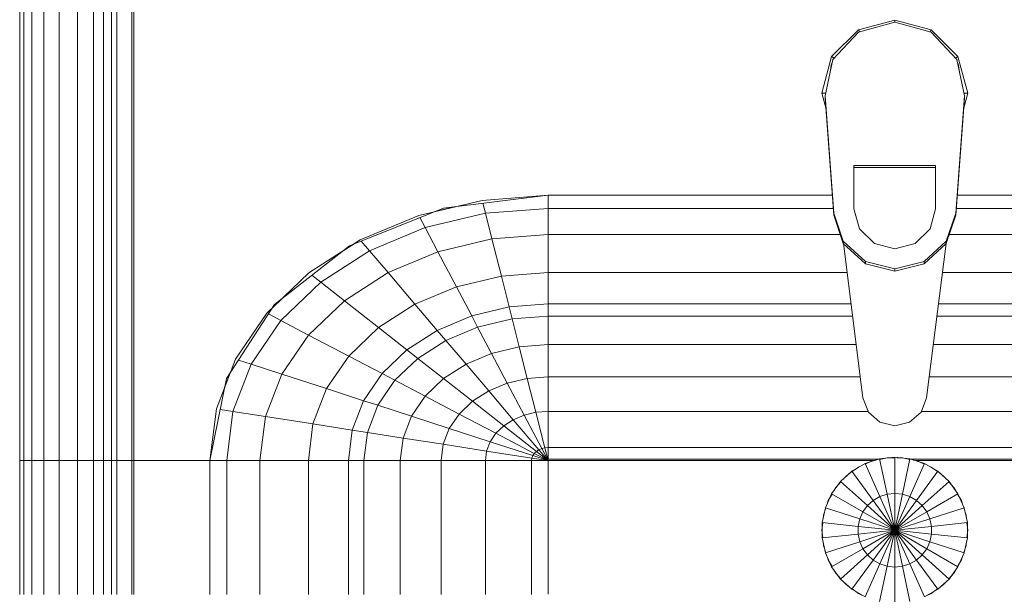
# Model space of a CAD drawing. Header units: millimetres. Extents: x 106 to 22495, y 2709 to 43185.
# Tile 22 of 76: x 10607 to 10945, y 42347 to 42544. Entities that reach past the tile are written whole.
import ezdxf

# ---------------------------------------------------------------- set-up
doc = ezdxf.new("R2010")
doc.units = ezdxf.units.MM
doc.layers.add('M-EQPM-____-OTLN', color=50, linetype='Continuous', lineweight=20)

# ---------------------------------------------------------------- blocks, each defined once
blk = doc.blocks.new('Прямая форма - 83 new-608916-В_Этаж 03_Вентиляция')
at = {"layer": 'M-EQPM-____-OTLN', "color": 253}
for p, q in [((-299.99, 0), (-299.99, -183.27)), ((-291.73, 0), (-291.73, -183.27)), ((-271.3, 0), (-271.3, -183.27)), ((-268.48, 0), (-268.48, -183.27)), ((-266.64, 0), (-266.64, -183.27)), ((-261.6, 0), (-261.6, -183.27)), ((-260.87, -183.24), (-260.87, 0)), ((-298.6, 0), (-298.6, -183.27)), ((-295.82, 0), (-295.82, -183.27)), ((-286.45, 0), (-286.45, -183.27)), ((-280.15, 0), (-280.15, -183.27)), ((-274.68, 0), (-274.68, -183.27)), ((-260.84, 0), (-260.84, -183.27)), ((0, -32.32), (-12.5, -35.67)), ((0, -33.04), (-12.47, -36.48)), ((0, -33.04), (0, -32.32)), ((12.5, -35.67), (0, -32.32)), ((12.47, -36.48), (0, -33.04)), ((-12.5, -35.67), (-21.65, -44.82)), ((-12.47, -36.48), (-21.3, -45.8)), ((-12.5, -35.67), (-12.03, -36.48)), ((12.03, -36.48), (12.5, -35.67)), ((21.3, -45.79), (12.47, -36.48)), ((12.5, -35.67), (21.65, -44.82)), ((-25, -57.32), (-21.65, -44.82)), ((-23.89, -58.26), (-21.3, -45.8)), ((-21.73, -47.12), (-22.2, -50.13)), ((-21.65, -44.82), (-20.82, -45.3)), ((21.65, -44.82), (20.82, -45.3)), ((23.89, -58.26), (21.3, -45.79)), ((21.65, -44.82), (25, -57.32)), ((22.2, -50.13), (21.73, -47.12)), ((-23.65, -62.37), (-25, -57.32)), ((-25, -57.32), (-23.7, -57.32)), ((25, -57.32), (23.65, -62.37)), ((25, -57.32), (23.7, -57.32)), ((-23.89, -59.01), (-23.89, -58.26)), ((-20.95, -98.41), (-23.89, -58.26)), ((-23.89, -59.01), (-20.95, -99.15)), ((20.95, -98.41), (23.89, -58.26)), ((23.89, -59.01), (20.95, -99.15)), ((23.89, -59.01), (23.89, -58.26)), ((-14, -82.11), (14, -82.11)), ((-14, -96.93), (-14, -82.11)), ((14, -82.86), (-14, -82.86)), ((14, -82.11), (14, -96.93)), ((-163.2, -99.24), (-141.45, -94.07)), ((-118.83, -92.28), (-154.66, -96.74)), ((-141.45, -94.07), (-118.83, -92.32)), ((-21.4, -92.28), (-118.83, -92.28)), ((-118.83, -92.32), (-21.39, -92.32)), ((-118.83, -96.84), (-118.83, -92.32)), ((-118.83, -92.32), (-118.83, -96.84)), ((21.39, -92.32), (118.83, -92.32)), ((118.83, -92.28), (21.4, -92.28)), ((-154.66, -96.74), (-186.98, -109.66)), ((-150.5, -96.22), (-157.58, -97.91)), ((-141.2, -95.06), (-140.32, -98.51)), ((-118.83, -96.84), (-140.32, -98.51)), ((-21.06, -96.84), (-118.83, -96.84)), ((-118.83, -105.76), (-118.83, -96.84)), ((-118.83, -96.84), (-118.83, -105.76)), ((-12.12, -103.8), (-14, -96.93)), ((14, -96.93), (12.12, -103.8)), ((118.83, -96.84), (21.06, -96.84)), ((-183.25, -107.65), (-163.2, -99.24)), ((-162.8, -99.99), (-160.99, -103.42)), ((-140.32, -98.51), (-160.99, -103.42)), ((-140.32, -98.51), (-138.11, -107.25)), ((-20.95, -99.15), (-20.95, -98.41)), ((-20.95, -98.41), (-17.66, -108.08)), ((-17.66, -108.83), (-20.95, -99.15)), ((17.66, -108.08), (20.95, -98.41)), ((20.95, -99.15), (17.66, -108.83)), ((20.95, -99.15), (20.95, -98.41)), ((-160.99, -103.42), (-180.04, -111.41)), ((-160.99, -103.42), (-156.64, -111.66)), ((-7, -108.84), (-12.12, -103.8)), ((12.12, -103.8), (7, -108.84)), ((-200.82, -118.96), (-183.25, -107.65)), ((-138.11, -107.25), (-156.64, -111.66)), ((-118.83, -105.76), (-138.11, -107.25)), ((-138.11, -107.25), (-134.86, -120.03)), ((-18.71, -105.76), (-118.83, -105.76)), ((-118.83, -118.79), (-118.83, -105.76)), ((-118.83, -105.76), (-118.83, -118.79)), ((118.83, -105.76), (18.71, -105.76)), ((-186.98, -109.66), (-212.64, -129.78)), ((-185.36, -109.01), (-189.8, -111.86)), ((-182.92, -108.03), (-180.04, -111.41)), ((-17.66, -108.08), (-10.06, -115.03)), ((-17.66, -108.83), (-17.66, -108.08)), ((-10.06, -115.78), (-17.66, -108.83)), ((-17.64, -108.83), (-10.91, -161.71)), ((0, -110.68), (-7, -108.84)), ((7, -108.84), (0, -110.68)), ((10.06, -115.03), (17.66, -108.08)), ((17.66, -108.83), (10.06, -115.78)), ((10.91, -161.71), (17.64, -108.83)), ((17.66, -108.83), (17.66, -108.08)), ((-180.04, -111.41), (-196.74, -122.16)), ((-180.04, -111.41), (-173.73, -118.82)), ((-156.64, -111.66), (-173.73, -118.82)), ((-156.64, -111.66), (-150.29, -123.7)), ((-10.06, -115.03), (0, -117.56)), ((-10.06, -115.78), (-10.06, -115.03)), ((0, -118.3), (-10.06, -115.78)), ((0, -117.56), (10.06, -115.03)), ((10.06, -115.78), (0, -118.3)), ((0, -118.3), (0, -117.56)), ((10.06, -115.78), (10.06, -115.03)), ((-215.24, -132.74), (-200.82, -118.96)), ((-199.83, -119.73), (-196.74, -122.16)), ((-173.73, -118.82), (-188.7, -128.46)), ((-173.73, -118.82), (-164.5, -129.66)), ((-134.86, -120.03), (-150.29, -123.7)), ((-118.83, -118.79), (-134.86, -120.03)), ((-134.86, -120.03), (-132.18, -130.59)), ((-16.37, -118.79), (-118.83, -118.79)), ((-118.83, -129.56), (-118.83, -118.79)), ((-118.83, -118.79), (-118.83, -129.56)), ((118.83, -118.79), (16.37, -118.79)), ((-196.74, -122.16), (-210.44, -135.26)), ((-196.74, -122.16), (-188.7, -128.46)), ((-150.29, -123.7), (-164.5, -129.66)), ((-150.29, -123.7), (-145.03, -133.65)), ((-209.86, -127.6), (-213.45, -131.03)), ((-212.64, -129.78), (-229.11, -155.13)), ((-188.7, -128.46), (-200.99, -140.21)), ((-188.7, -128.46), (-176.96, -137.68)), ((-164.5, -129.66), (-176.96, -137.68)), ((-164.5, -129.66), (-156.87, -138.61)), ((-132.18, -130.59), (-145.03, -133.65)), ((-118.83, -129.56), (-132.18, -130.59)), ((-132.18, -130.59), (-131.15, -134.66)), ((-15, -129.56), (-118.83, -129.56)), ((-118.83, -133.71), (-118.83, -129.56)), ((-118.83, -129.56), (-118.83, -133.71)), ((118.83, -129.56), (15, -129.56)), ((-225.96, -148.47), (-215.24, -132.74)), ((-214.73, -133.01), (-210.44, -135.26)), ((-145.03, -133.65), (-156.87, -138.61)), ((-145.03, -133.65), (-143.01, -137.48)), ((-131.15, -134.66), (-143.01, -137.48)), ((-118.83, -133.71), (-131.15, -134.66)), ((-131.15, -134.66), (-128.72, -144.27)), ((-14.47, -133.71), (-118.83, -133.71)), ((-118.83, -143.5), (-118.83, -133.71)), ((-118.83, -133.71), (-118.83, -143.5)), ((118.83, -133.71), (14.47, -133.71)), ((-210.44, -135.26), (-220.62, -150.2)), ((-210.44, -135.26), (-200.99, -140.21)), ((-176.96, -137.68), (-187.18, -147.45)), ((-176.96, -137.68), (-167.24, -145.29)), ((-143.01, -137.48), (-153.93, -142.06)), ((-143.01, -137.48), (-138.23, -146.53)), ((-200.99, -140.21), (-210.13, -153.61)), ((-200.99, -140.21), (-187.18, -147.45)), ((-156.87, -138.61), (-167.24, -145.29)), ((-156.87, -138.61), (-153.93, -142.06)), ((-153.93, -142.06), (-163.51, -148.22)), ((-153.93, -142.06), (-146.99, -150.2)), ((-128.72, -144.27), (-138.23, -146.53)), ((-118.83, -143.5), (-128.72, -144.27)), ((-128.72, -144.27), (-125.98, -155.06)), ((-13.23, -143.5), (-118.83, -143.5)), ((-118.83, -154.51), (-118.83, -143.5)), ((-118.83, -143.5), (-118.83, -154.51)), ((118.83, -143.5), (13.23, -143.5)), ((-232.55, -165.53), (-225.96, -148.47)), ((-187.18, -147.45), (-194.78, -158.6)), ((-187.18, -147.45), (-175.76, -153.43)), ((-167.24, -145.29), (-175.76, -153.43)), ((-163.51, -148.22), (-171.37, -155.74)), ((-167.24, -145.29), (-163.51, -148.22)), ((-163.51, -148.22), (-154.68, -155.15)), ((-138.23, -146.53), (-146.99, -150.2)), ((-138.23, -146.53), (-132.86, -156.7)), ((-220.62, -150.2), (-226.89, -166.41)), ((-224.98, -148.78), (-220.62, -150.2)), ((-220.62, -150.2), (-210.13, -153.61)), ((-146.99, -150.2), (-154.68, -155.15)), ((-146.99, -150.2), (-139.2, -159.35)), ((-229.11, -155.13), (-234.78, -183.24)), ((-227.69, -152.95), (-229.73, -158.23)), ((-210.13, -153.61), (-215.75, -168.15)), ((-210.13, -153.61), (-194.78, -158.6)), ((-175.76, -153.43), (-182.09, -162.72)), ((-175.76, -153.43), (-171.37, -155.74)), ((-154.68, -155.15), (-160.98, -161.18)), ((-154.68, -155.15), (-144.76, -162.93)), ((-125.98, -155.06), (-132.86, -156.7)), ((-118.83, -154.51), (-125.98, -155.06)), ((-125.98, -155.06), (-123.03, -166.71)), ((-11.83, -154.51), (-118.83, -154.51)), ((-118.83, -166.38), (-118.83, -154.51)), ((-118.83, -154.51), (-118.83, -166.38)), ((118.83, -154.51), (11.83, -154.51)), ((-194.78, -158.6), (-199.45, -170.69)), ((-194.78, -158.6), (-182.09, -162.72)), ((-171.37, -155.74), (-177.21, -164.3)), ((-171.37, -155.74), (-160.98, -161.18)), ((-132.86, -156.7), (-139.2, -159.35)), ((-132.86, -156.7), (-127.07, -167.67)), ((-160.98, -161.18), (-165.67, -168.05)), ((-160.98, -161.18), (-149.32, -167.29)), ((-139.2, -159.35), (-144.76, -162.93)), ((-139.2, -159.35), (-130.79, -169.23)), ((-10.91, -161.71), (-9.03, -166.6)), ((9.03, -166.6), (10.91, -161.71)), ((-182.09, -162.72), (-185.98, -172.79)), ((-182.09, -162.72), (-177.21, -164.3)), ((-177.21, -164.3), (-180.8, -173.6)), ((-177.21, -164.3), (-165.67, -168.05)), ((-144.76, -162.93), (-149.32, -167.29)), ((-144.76, -162.93), (-134.05, -171.33)), ((-234.78, -183.27), (-232.55, -165.53)), ((-231.25, -165.73), (-226.89, -166.41)), ((-226.89, -166.41), (-229.01, -183.27)), ((-226.89, -166.41), (-215.75, -168.15)), ((-215.75, -168.15), (-217.65, -183.27)), ((-215.75, -168.15), (-199.45, -170.69)), ((-165.67, -168.05), (-168.55, -175.51)), ((-165.67, -168.05), (-152.71, -172.26)), ((-149.32, -167.29), (-152.71, -172.26)), ((-149.32, -167.29), (-136.73, -173.89)), ((-127.07, -167.67), (-130.79, -169.23)), ((-123.03, -166.71), (-127.07, -167.67)), ((-127.07, -167.67), (-121.02, -179.12)), ((-118.83, -166.38), (-123.03, -166.71)), ((-123.03, -166.71), (-119.94, -178.86)), ((-9.11, -166.38), (-118.83, -166.38)), ((-118.83, -178.78), (-118.83, -166.38)), ((-118.83, -166.38), (-118.83, -178.78)), ((-9.03, -166.6), (-5.09, -170.07)), ((5.09, -170.07), (9.03, -166.6)), ((118.83, -166.38), (9.11, -166.38)), ((-199.45, -170.69), (-201.03, -183.27)), ((-199.45, -170.69), (-185.98, -172.79)), ((-134.05, -171.33), (-136.73, -173.89)), ((-130.79, -169.23), (-134.05, -171.33)), ((-134.05, -171.33), (-122.88, -180.09)), ((-130.79, -169.23), (-122.01, -179.53)), ((-5.09, -170.07), (0, -171.32)), ((0, -171.32), (5.09, -170.07)), ((-185.98, -172.79), (-187.3, -183.27)), ((-185.98, -172.79), (-180.8, -173.6)), ((-180.8, -173.6), (-182.02, -183.27)), ((-180.8, -173.6), (-168.55, -175.51)), ((-152.71, -172.26), (-154.8, -177.66)), ((-152.71, -172.26), (-138.72, -176.81)), ((-136.73, -173.89), (-138.72, -176.81)), ((-136.73, -173.89), (-123.59, -180.77)), ((-168.55, -175.51), (-169.53, -183.27)), ((-168.55, -175.51), (-154.8, -177.66)), ((-154.8, -177.66), (-155.5, -183.27)), ((-154.8, -177.66), (-139.94, -179.98)), ((-138.72, -176.81), (-139.94, -179.98)), ((-138.72, -176.81), (-124.12, -181.55)), ((-119.94, -178.86), (-121.02, -179.12)), ((-118.83, -178.78), (-119.94, -178.86)), ((-119.94, -178.86), (-118.83, -183.27)), ((118.83, -178.78), (-118.83, -178.78)), ((-118.83, -182.73), (-118.83, -178.78)), ((-118.83, -178.78), (-118.83, -182.73)), ((-139.94, -179.98), (-140.36, -183.27)), ((-139.94, -179.98), (-124.45, -182.4)), ((-124.12, -181.55), (-124.45, -182.4)), ((-123.59, -180.77), (-124.12, -181.55)), ((-124.12, -181.55), (-118.83, -183.27)), ((-122.88, -180.09), (-123.59, -180.77)), ((-123.59, -180.77), (-118.83, -183.27)), ((-122.01, -179.53), (-122.88, -180.09)), ((-122.88, -180.09), (-118.83, -183.27)), ((-121.02, -179.12), (-122.01, -179.53)), ((-122.01, -179.53), (-118.83, -183.27)), ((-121.02, -179.12), (-118.83, -183.27)), ((0, -182.13), (-5.2, -182.68)), ((5.2, -182.68), (0, -182.13)), ((0, -182.13), (0, -194.51)), ((-298.6, -183.27), (-299.99, -183.27)), ((-299.99, -183.27), (-299.99, -229.09)), ((-299.99, -183.27), (-298.6, -183.27)), ((-295.82, -183.27), (-298.6, -183.27)), ((-298.6, -183.27), (-298.6, -229.09)), ((-298.6, -183.27), (-295.82, -183.27)), ((-291.73, -183.27), (-295.82, -183.27)), ((-295.82, -183.27), (-295.82, -229.09)), ((-295.82, -183.27), (-291.73, -183.27)), ((-286.45, -183.27), (-291.73, -183.27)), ((-291.73, -183.27), (-291.73, -229.09)), ((-291.73, -183.27), (-286.45, -183.27)), ((-280.15, -183.27), (-286.45, -183.27)), ((-286.45, -183.27), (-286.45, -229.09)), ((-286.45, -183.27), (-280.15, -183.27)), ((-276.59, -183.27), (-280.15, -183.27)), ((-280.15, -183.27), (-280.15, -229.09)), ((-280.15, -183.27), (-276.59, -183.27)), ((-274.68, -183.27), (-276.59, -183.27)), ((-276.59, -183.27), (-274.68, -183.27)), ((-271.3, -183.27), (-274.68, -183.27)), ((-274.68, -183.27), (-274.68, -229.09)), ((-274.68, -183.27), (-271.3, -183.27)), ((-268.48, -183.27), (-271.3, -183.27)), ((-271.3, -183.27), (-271.3, -229.09)), ((-271.3, -183.27), (-268.48, -183.27)), ((-266.64, -183.27), (-268.48, -183.27)), ((-268.48, -183.27), (-268.48, -229.09)), ((-268.48, -183.27), (-266.64, -183.27)), ((-261.6, -183.27), (-266.64, -183.27)), ((-266.64, -183.27), (-266.64, -229.09)), ((-266.64, -183.27), (-261.6, -183.27)), ((-260.87, -183.27), (-261.6, -183.27)), ((-261.6, -183.27), (-261.6, -229.09)), ((-261.6, -183.27), (-260.87, -183.27)), ((-234.78, -183.24), (-260.84, -183.24)), ((-260.84, -183.27), (-260.84, -229.09)), ((-260.84, -183.27), (-234.78, -183.27)), ((-234.78, -183.27), (-234.78, -229.09)), ((-234.78, -183.27), (-229.01, -183.27)), ((-229.01, -183.27), (-234.78, -183.27)), ((-229.01, -183.27), (-229.01, -229.09)), ((-229.01, -183.27), (-217.65, -183.27)), ((-217.65, -183.27), (-229.01, -183.27)), ((-217.65, -183.27), (-217.65, -229.09)), ((-217.65, -183.27), (-201.03, -183.27)), ((-201.03, -183.27), (-217.65, -183.27)), ((-201.03, -183.27), (-201.03, -229.09)), ((-201.03, -183.27), (-187.3, -183.27)), ((-187.3, -183.27), (-201.03, -183.27)), ((-187.3, -183.27), (-187.3, -229.09)), ((-187.3, -183.27), (-182.02, -183.27)), ((-182.02, -183.27), (-187.3, -183.27)), ((-182.02, -183.27), (-182.02, -229.09)), ((-182.02, -183.27), (-169.53, -183.27)), ((-169.53, -183.27), (-182.02, -183.27)), ((-169.53, -183.27), (-169.53, -229.09)), ((-169.53, -183.27), (-155.5, -183.27)), ((-155.5, -183.27), (-169.53, -183.27)), ((-155.5, -183.27), (-155.5, -229.09)), ((-155.5, -183.27), (-140.36, -183.27)), ((-140.36, -183.27), (-155.5, -183.27)), ((-140.36, -183.27), (-140.36, -229.09)), ((-140.36, -183.27), (-124.56, -183.27)), ((-124.56, -183.27), (-140.36, -183.27)), ((-124.45, -182.4), (-124.56, -183.27)), ((-124.56, -183.27), (-124.56, -229.09)), ((-124.56, -183.27), (-118.83, -183.27)), ((-118.83, -183.27), (-124.56, -183.27)), ((-124.45, -182.4), (-118.83, -183.27)), ((-118.83, -182.73), (-5.2, -182.73)), ((-118.83, -183.27), (-118.83, -229.07)), ((-7.32, -183.27), (-118.83, -183.27)), ((-118.83, -229.07), (-118.83, -183.27)), ((-10.17, -184.3), (-14.69, -186.91)), ((-14.61, -187.02), (-12.5, -185.48)), ((-12.5, -185.48), (-11.3, -184.95)), ((-5.2, -182.68), (-10.17, -184.3)), ((-10.17, -184.3), (-5.13, -195.6)), ((-10.11, -184.42), (-7.73, -183.36)), ((-7.73, -183.36), (-6.44, -183.09)), ((-5.2, -182.68), (-2.62, -194.79)), ((-5.17, -182.82), (-2.61, -182.27)), ((-2.61, -182.27), (0, -182.27)), ((0.69, -182.27), (2.61, -182.27)), ((2.61, -182.27), (5.17, -182.82)), ((2.62, -194.79), (5.2, -182.68)), ((5.13, -195.6), (10.17, -184.3)), ((10.17, -184.3), (5.2, -182.68)), ((5.34, -182.73), (118.83, -182.73)), ((6.44, -183.09), (7.73, -183.36)), ((118.83, -183.27), (7.32, -183.27)), ((7.73, -183.36), (10.11, -184.42)), ((14.69, -186.91), (10.17, -184.3)), ((11.3, -184.95), (12.5, -185.48)), ((12.5, -185.48), (14.61, -187.02)), ((-14.69, -186.91), (-18.58, -190.41)), ((-17.6, -189.53), (-16.73, -188.56)), ((-16.73, -188.56), (-15.41, -187.6)), ((-14.69, -186.91), (-7.42, -196.92)), ((7.42, -196.92), (14.69, -186.91)), ((18.58, -190.41), (14.69, -186.91)), ((15.41, -187.6), (16.73, -188.56)), ((16.73, -188.56), (17.6, -189.53)), ((-18.58, -190.41), (-21.65, -194.63)), ((-20.23, -192.44), (-18.48, -190.5)), ((-18.58, -190.41), (-9.38, -198.69)), ((9.38, -198.69), (18.58, -190.41)), ((18.48, -190.5), (20.23, -192.44)), ((21.65, -194.63), (18.58, -190.41)), ((-21.65, -194.63), (-23.78, -199.41)), ((-22.84, -196.97), (-21.53, -194.7)), ((-21.65, -194.63), (-10.93, -200.82)), ((-20.88, -193.58), (-20.23, -192.44)), ((-5.13, -195.6), (-7.42, -196.92)), ((-2.62, -194.79), (-5.13, -195.6)), ((-5.13, -195.6), (0, -207.13)), ((0, -194.51), (-2.62, -194.79)), ((-2.62, -194.79), (0, -207.13)), ((2.62, -194.79), (0, -194.51)), ((0, -194.51), (0, -207.13)), ((0, -207.13), (2.62, -194.79)), ((0, -207.13), (5.13, -195.6)), ((5.13, -195.6), (2.62, -194.79)), ((7.42, -196.92), (5.13, -195.6)), ((10.93, -200.82), (21.65, -194.63)), ((20.23, -192.44), (20.88, -193.58)), ((21.53, -194.7), (22.84, -196.97)), ((23.78, -199.41), (21.65, -194.63)), ((-23.24, -198.21), (-22.84, -196.97)), ((-9.38, -198.69), (-10.93, -200.82)), ((-7.42, -196.92), (-9.38, -198.69)), ((-9.38, -198.69), (0, -207.13)), ((-7.42, -196.92), (0, -207.13)), ((0, -207.13), (7.42, -196.92)), ((0, -207.13), (9.38, -198.69)), ((9.38, -198.69), (7.42, -196.92)), ((10.93, -200.82), (9.38, -198.69)), ((22.84, -196.97), (23.24, -198.21)), ((-23.78, -199.41), (-24.86, -204.52)), ((-24.59, -203.24), (-24.45, -201.94)), ((-24.45, -201.94), (-23.65, -199.45)), ((-23.78, -199.41), (-12, -203.23)), ((-10.93, -200.82), (-12, -203.23)), ((-10.93, -200.82), (0, -207.13)), ((0, -207.13), (10.93, -200.82)), ((12, -203.23), (10.93, -200.82)), ((12, -203.23), (23.78, -199.41)), ((23.65, -199.45), (24.45, -201.94)), ((24.86, -204.52), (23.78, -199.41)), ((24.45, -201.94), (24.59, -203.24)), ((-25, -207.13), (-24.73, -204.54)), ((-24.86, -204.52), (-12.55, -205.82)), ((-24.86, -204.52), (-24.86, -209.75)), ((-12, -203.23), (-12.55, -205.82)), ((-12.55, -205.82), (0, -207.13)), ((-12.55, -205.82), (-12.55, -208.45)), ((-12, -203.23), (0, -207.13)), ((0, -207.13), (12, -203.23)), ((0, -207.13), (12.55, -205.82)), ((12.55, -205.82), (12, -203.23)), ((12.55, -205.82), (24.86, -204.52)), ((12.55, -208.45), (12.55, -205.82)), ((24.73, -204.54), (25, -207.13)), ((24.86, -209.75), (24.86, -204.52)), ((-24.73, -209.73), (-25, -207.13)), ((-24.86, -209.75), (-12.55, -208.45)), ((-12.55, -208.45), (0, -207.13)), ((-12.55, -208.45), (-12, -211.04)), ((-12, -211.04), (0, -207.13)), ((-10.93, -213.45), (0, -207.13)), ((-9.38, -215.58), (0, -207.13)), ((-7.42, -217.35), (0, -207.13)), ((-5.13, -218.67), (0, -207.13)), ((-2.62, -219.48), (0, -207.13)), ((0, -207.13), (12.55, -208.45)), ((0, -207.13), (12, -211.04)), ((0, -207.13), (10.93, -213.45)), ((0, -207.13), (9.38, -215.58)), ((0, -207.13), (7.42, -217.35)), ((0, -207.13), (5.13, -218.67)), ((0, -207.13), (2.62, -219.48)), ((0, -207.13), (0, -219.76)), ((12, -211.04), (12.55, -208.45)), ((12.55, -208.45), (24.86, -209.75)), ((25, -207.13), (24.73, -209.73)), ((-24.86, -209.75), (-23.78, -214.86)), ((-24.45, -212.33), (-24.59, -211.03)), ((-23.65, -214.82), (-24.45, -212.33)), ((-23.78, -214.86), (-12, -211.04)), ((-12, -211.04), (-10.93, -213.45)), ((10.93, -213.45), (12, -211.04)), ((12, -211.04), (23.78, -214.86)), ((24.45, -212.33), (23.65, -214.82)), ((23.78, -214.86), (24.86, -209.75)), ((24.59, -211.03), (24.45, -212.33)), ((-23.78, -214.86), (-21.65, -219.63)), ((-21.65, -219.63), (-10.93, -213.45)), ((-18.58, -223.86), (-9.38, -215.58)), ((-10.93, -213.45), (-9.38, -215.58)), ((-9.38, -215.58), (-7.42, -217.35)), ((7.42, -217.35), (9.38, -215.58)), ((9.38, -215.58), (10.93, -213.45)), ((9.38, -215.58), (18.58, -223.86)), ((10.93, -213.45), (21.65, -219.63)), ((21.65, -219.63), (23.78, -214.86)), ((-22.84, -217.3), (-23.24, -216.06)), ((-21.53, -219.57), (-22.84, -217.3)), ((-14.69, -227.36), (-7.42, -217.35)), ((-10.17, -229.97), (-5.13, -218.67)), ((-7.42, -217.35), (-5.13, -218.67)), ((-5.13, -218.67), (-2.62, -219.48)), ((2.62, -219.48), (5.13, -218.67)), ((5.13, -218.67), (7.42, -217.35)), ((5.13, -218.67), (10.17, -229.97)), ((7.42, -217.35), (14.69, -227.36)), ((22.84, -217.3), (21.53, -219.57)), ((23.24, -216.06), (22.84, -217.3)), ((-21.65, -219.63), (-18.58, -223.86)), ((-20.23, -221.83), (-20.88, -220.69)), ((-18.48, -223.77), (-20.23, -221.83)), ((-5.2, -231.59), (-2.62, -219.48)), ((-2.62, -219.48), (0, -219.76)), ((0, -219.76), (2.62, -219.48)), ((0, -219.76), (0, -232.13)), ((2.62, -219.48), (5.2, -231.59)), ((20.23, -221.83), (18.48, -223.77)), ((18.58, -223.86), (21.65, -219.63)), ((20.88, -220.69), (20.23, -221.83)), ((-18.58, -223.86), (-14.69, -227.36)), ((-16.73, -225.71), (-17.6, -224.74)), ((-15.67, -226.48), (-16.73, -225.71)), ((14.69, -227.36), (18.58, -223.86)), ((16.73, -225.71), (15.67, -226.48)), ((17.6, -224.74), (16.73, -225.71)), ((-14.69, -227.36), (-10.17, -229.97)), ((-12.5, -228.79), (-14.61, -227.25)), ((-11.3, -229.32), (-12.5, -228.79)), ((10.17, -229.97), (14.69, -227.36)), ((12.5, -228.79), (11.3, -229.32)), ((14.61, -227.25), (12.5, -228.79))]:
    blk.add_line(p, q, dxfattribs=at)
blk = doc.blocks.new('Прямая форма - FU - 054-612858-В_Этаж 03_Вентиляция')
blk.add_blockref('Прямая форма - 83 new-608916-В_Этаж 03_Вентиляция', (0, 0))
blk = doc.blocks.new('83 new_ifc_RVT-1-В_Этаж 03_Вентиляция')
at = {"layer": 'M-EQPM-____-OTLN', "color": 253, "lineweight": 20}
blk.add_blockref('Прямая форма - FU - 054-612858-В_Этаж 03_Вентиляция', (21787.83, 42575.83), dxfattribs=at)

msp = doc.modelspace()

# ---------------------------------------------------------------- block references
at = {"lineweight": 9}
msp.add_blockref('83 new_ifc_RVT-1-В_Этаж 03_Вентиляция', (-10880.44, 0), dxfattribs=at)

doc.saveas('drawing.dxf')
